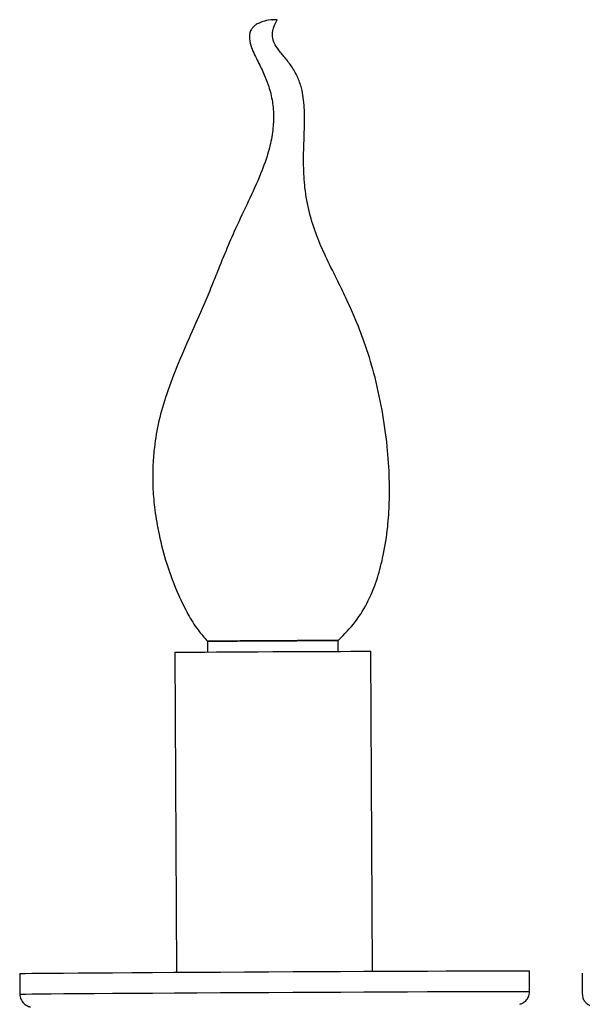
# Model space of a CAD drawing. Header units: millimetres. Extents: x 425 to 1011, y 286 to 740.
# Tile 13 of 41: x 668 to 685, y 323 to 354. Entities that reach past the tile are written whole.
import ezdxf

# ---------------------------------------------------------------- set-up
doc = ezdxf.new("R2010")
doc.units = ezdxf.units.MM

msp = doc.modelspace()

# ---------------------------------------------------------------- linework, layer by layer
at = {"color": 7, "linetype": 'Continuous', "lineweight": 25}
for p, q in [((673.597, 334.599), (673.599, 334.269)), ((677.599, 334.29), (677.597, 334.62)), ((672.599, 334.26), (672.651, 324.472)), ((678.651, 324.504), (678.599, 334.292)), ((667.851, 324.435), (667.854, 323.804)), ((683.454, 323.887), (683.451, 324.517)), ((685.061, 324.45), (685.063, 323.82))]:
    msp.add_line(p, q, dxfattribs=at)
at = {"color": 7, "linetype": 'Continuous', "lineweight": 25, "flags": 128}
for points in [[(672.599, 334.26), (672.601, 334.26), (672.654, 334.261), (672.775, 334.262), (672.963, 334.264), (673.212, 334.266), (673.518, 334.268), (673.872, 334.271), (674.266, 334.273), (674.692, 334.276), (675.139, 334.278), (675.597, 334.281), (676.055, 334.283), (676.503, 334.285), (676.929, 334.287), (677.324, 334.289), (677.678, 334.29), (677.984, 334.291), (678.234, 334.292), (678.422, 334.292), (678.544, 334.292), (678.597, 334.292), (678.599, 334.292)], [(667.851, 324.435), (667.853, 324.435), (667.906, 324.436), (668.029, 324.438), (668.221, 324.441), (668.481, 324.443), (668.805, 324.446), (669.192, 324.449), (669.636, 324.453), (670.136, 324.456), (670.685, 324.46), (671.279, 324.464), (671.913, 324.468), (672.581, 324.472), (673.276, 324.476), (673.993, 324.48), (674.725, 324.484), (675.465, 324.488), (676.207, 324.492), (676.944, 324.496), (677.67, 324.499), (678.377, 324.503), (679.059, 324.506), (679.711, 324.509), (680.325, 324.511), (680.898, 324.514), (681.423, 324.515), (681.895, 324.517), (682.311, 324.518), (682.667, 324.519), (682.959, 324.519), (683.185, 324.519), (683.343, 324.519), (683.431, 324.518), (683.451, 324.517)]]:
    msp.add_lwpolyline(points, dxfattribs=at)
at = {"color": 8, "linetype": 'Continuous', "lineweight": 25, "flags": 128}
for points in [[(667.854, 323.804), (667.857, 323.805), (667.91, 323.806), (668.033, 323.808), (668.225, 323.81), (668.484, 323.813), (668.809, 323.816), (669.195, 323.819), (669.64, 323.822), (670.139, 323.826), (670.688, 323.83), (671.282, 323.834), (671.916, 323.838), (672.584, 323.842), (673.279, 323.846), (673.996, 323.85), (674.728, 323.854), (675.469, 323.858), (676.211, 323.862), (676.948, 323.866), (677.673, 323.869), (678.38, 323.873), (679.062, 323.876), (679.714, 323.879), (680.329, 323.881), (680.901, 323.883), (681.426, 323.885), (681.898, 323.887), (682.315, 323.888), (682.67, 323.889), (682.962, 323.889), (683.188, 323.889), (683.346, 323.889), (683.434, 323.888), (683.454, 323.887)], [(685.063, 323.82), (685.07, 323.819)]]:
    msp.add_lwpolyline(points, dxfattribs=at)
at = {"color": 7, "linetype": 'Continuous', "lineweight": 25}
msp.add_arc((677.963, -112.085), 446.705, 90.04696, 90.56001, dxfattribs=at)
for points, knots in [([(675.593, 353.609), (675.51, 353.6), (675.369, 353.584), (675.19, 353.522), (675.073, 353.454), (674.989, 353.381), (674.935, 353.309), (674.898, 353.227), (674.877, 353.135), (674.876, 352.971), (674.958, 352.688), (675.139, 352.337), (675.323, 351.965), (675.473, 351.58), (675.586, 351.163), (675.631, 350.668), (675.596, 350.147), (675.468, 349.547), (675.213, 348.841), (674.848, 348.052), (674.472, 347.272), (674.172, 346.577), (673.934, 345.989), (673.715, 345.442), (673.434, 344.771), (673.066, 343.943), (672.656, 343.006), (672.311, 342.098), (672.073, 341.247), (671.957, 340.509), (671.914, 339.846), (671.921, 339.241), (671.981, 338.575), (672.113, 337.808), (672.344, 336.936), (672.648, 336.122), (672.978, 335.451), (673.271, 334.969), (673.497, 334.712), (673.597, 334.599)], [0, 0, 0, 0, 0.0140298, 0.0236995, 0.0303647, 0.034985, 0.0401351, 0.0433752, 0.0479548, 0.0535211, 0.0676087, 0.0927051, 0.1149694, 0.1309678, 0.1538402, 0.1773307, 0.2019326, 0.2287101, 0.2655824, 0.3099109, 0.3539971, 0.3905365, 0.4190184, 0.4455273, 0.475479, 0.5236536, 0.5757995, 0.6227535, 0.6634744, 0.7028328, 0.7299458, 0.7589374, 0.7896845, 0.8261111, 0.8706745, 0.9193946, 0.9507276, 0.9781993, 1, 1, 1, 1]), ([(677.597, 334.62), (677.78, 334.807), (678.139, 335.173), (678.535, 335.832), (678.806, 336.523), (679, 337.279), (679.119, 338.051), (679.169, 338.832), (679.168, 339.654), (679.104, 340.601), (678.95, 341.684), (678.717, 342.752), (678.423, 343.696), (678.128, 344.454), (677.837, 345.1), (677.531, 345.719), (677.217, 346.35), (676.923, 347.017), (676.697, 347.715), (676.569, 348.438), (676.528, 349.177), (676.548, 349.891), (676.577, 350.584), (676.555, 351.125), (676.473, 351.546), (676.355, 351.876), (676.169, 352.196), (675.948, 352.475), (675.747, 352.711), (675.628, 352.905), (675.589, 353.045), (675.581, 353.132), (675.584, 353.222), (675.603, 353.327), (675.649, 353.463), (675.701, 353.556), (675.732, 353.61)], [0, 0, 0, 0, 0.038834, 0.076041, 0.113232, 0.14846, 0.191826, 0.228881, 0.264611, 0.313825, 0.369502, 0.426815, 0.475748, 0.51606, 0.547459, 0.58073, 0.618564, 0.652225, 0.688938, 0.727276, 0.761304, 0.799206, 0.833415, 0.864327, 0.879088, 0.897283, 0.916838, 0.935616, 0.95231, 0.964537, 0.969125, 0.973718, 0.977459, 0.982676, 0.9899, 1, 1, 1, 1]), ([(675.73, 353.61), (675.731, 353.61), (675.733, 353.61), (675.724, 353.61), (675.704, 353.61), (675.676, 353.61), (675.648, 353.61), (675.622, 353.61), (675.601, 353.61), (675.588, 353.61), (675.583, 353.609), (675.591, 353.609), (675.595, 353.609)], [0, 0, 0, 0, 0.036491, 0.142756, 0.249263, 0.356463, 0.463592, 0.571353, 0.679132, 0.786262, 0.89348, 1, 1, 1, 1]), ([(673.609, 334.599), (673.612, 334.599), (673.619, 334.599), (673.791, 334.601), (674.085, 334.603), (674.488, 334.606), (674.966, 334.609), (675.488, 334.612), (676.016, 334.615), (676.516, 334.617), (676.952, 334.619), (677.297, 334.62), (677.515, 334.62), (677.61, 334.62), (677.589, 334.62), (677.585, 334.62)], [0, 0, 0, 0, 0.064657, 0.148082, 0.231547, 0.315046, 0.398546, 0.482009, 0.565431, 0.648783, 0.732018, 0.815142, 0.898127, 0.98098, 1, 1, 1, 1]), ([(667.856, 323.806), (667.856, 323.802), (667.847, 323.75), (667.878, 323.657), (667.938, 323.554), (668.011, 323.485), (668.08, 323.444), (668.14, 323.422), (668.168, 323.416), (668.179, 323.414)], [0, 0, 0, 0, 0.0192237, 0.2828683, 0.490152, 0.6635077, 0.8096582, 0.9275095, 1, 1, 1, 1]), ([(683.152, 323.497), (683.167, 323.502), (683.21, 323.513), (683.3, 323.561), (683.39, 323.654), (683.449, 323.774), (683.448, 323.853), (683.448, 323.885)], [0, 0, 0, 0, 0.097327, 0.275663, 0.558304, 0.819155, 1, 1, 1, 1]), ([(685.067, 323.816), (685.07, 323.771), (685.077, 323.685), (685.138, 323.58), (685.209, 323.508), (685.279, 323.464), (685.336, 323.441), (685.37, 323.432), (685.381, 323.43), (685.384, 323.429)], [0, 0, 0, 0, 0.229848, 0.434522, 0.604995, 0.749584, 0.865701, 0.955477, 1, 1, 1, 1])]:
    msp.add_open_spline(points, degree=3, knots=knots, dxfattribs=at)

doc.saveas('drawing.dxf')
